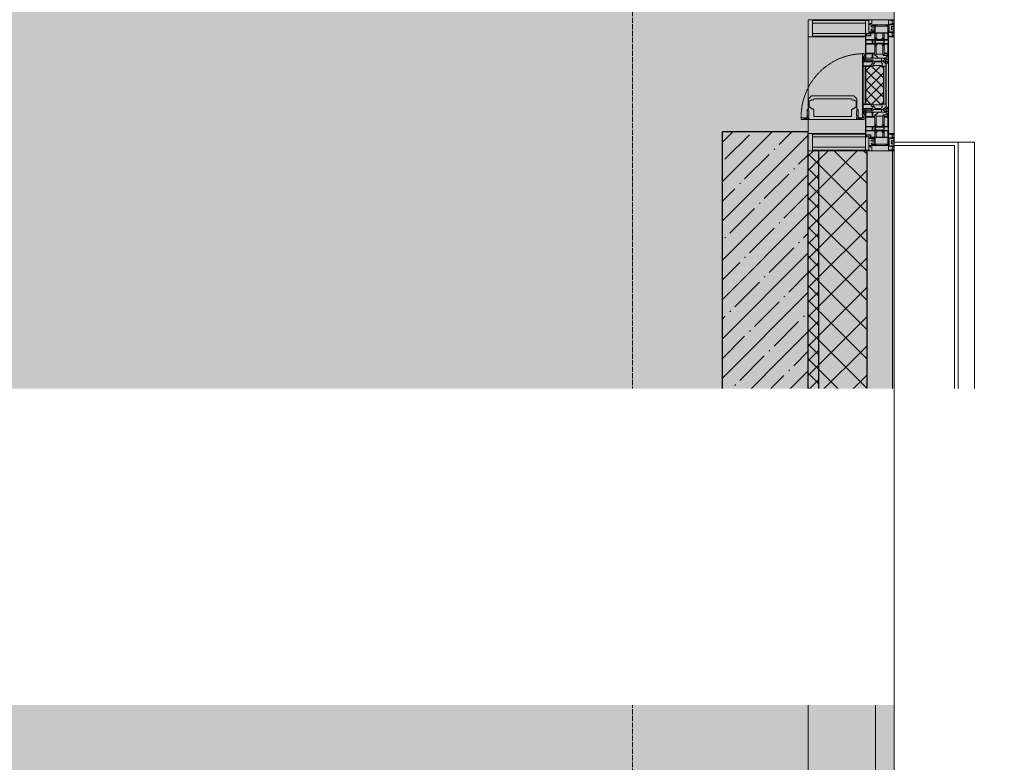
# Model space of a CAD drawing. Header units: millimetres. Extents: x -84210938 to 7466299, y -86687 to 22081.
# Tile 202 of 256: x 71339 to 74197, y -26008 to -23854. Entities that reach past the tile are written whole.
import ezdxf
from ezdxf import colors
from ezdxf.entities.mleader import LeaderData, LeaderLine
from ezdxf.math import Vec2, Vec3

# ---------------------------------------------------------------- set-up
doc = ezdxf.new("R2010")
doc.units = ezdxf.units.MM
doc.linetypes.add('-D1-02х01', pattern=[3, 2, -1])
doc.linetypes.add('-D1d1-15x02', pattern=[19, 15, -2, 0, -2])
for name, color, linetype, lineweight in [('_0', 7, 'Continuous', 13), ('A-200-M_WALL', 7, 'Continuous', 5), ('A-200-M_WALL_PAT', 7, 'Continuous', 5), ('A-214-M_CURT_WALL', 7, 'Continuous', 5), ('A-215-M_CURT_PANEL', 7, 'Continuous', 5), ('A-280-M_COLUMN', 7, 'Continuous', 5), ('A-314-M_WINDOW', 7, 'Continuous', 5), ('S-280-M_COLUMN', 7, 'Continuous', 5), ('Z-060-M_DETAIL', 7, 'Continuous', 5), ('Марки дверей', 7, 'Continuous', 9), ('Оси', 7, 'Continuous', 5)]:
    doc.layers.add(name, color=color, linetype=linetype, lineweight=lineweight)
doc.styles.add('fl_iso paper', font='isocpeur.ttf', dxfattribs={"width": 0.8, "oblique": 10})

# ---------------------------------------------------------------- blocks, each defined once
blk = doc.blocks.new('_DOT')
at = {"color": 0, "linetype": 'ByBlock'}
blk.add_line((-0.5, 0), (-1, 0), dxfattribs=at)
at = {"color": 0, "linetype": 'ByBlock', "const_width": 0.5}
blk.add_lwpolyline([(-0.25, 0, 1), (0.25, 0, 1)], format="xyb", close=True, dxfattribs=at)
blk = doc.blocks.new('Rectangular Mullion - 50Wx250H-V7-50_AS_Plan_23')
at = {"layer": 'Z-060-M_DETAIL'}
for p, q in [((-25, 65.2), (-25, 250)), ((-25, 250), (0, 250)), ((-23, 237.3), (0, 237.3)), ((-23, 237.3), (-23, 73.6)), ((-14.9, 84), (-14.9, 237.3)), ((25, 250), (0, 250)), ((23, 237.3), (0, 237.3)), ((14.9, 84), (14.9, 237.3)), ((23, 237.3), (23, 73.6)), ((25, 65.2), (25, 250)), ((-14, 65.2), (-25, 65.2)), ((0, 84), (-23, 84)), ((-0.5, 73.6), (-23, 73.6)), ((-14, 71.3), (-14, 65.2)), ((-10, 71.3), (-14, 71.3)), ((-10, 53), (-10, 71.3)), ((-7, 65.2), (-5.9, 67.3)), ((-7, 65.2), (-7, 54.7)), ((-4.1, 67.3), (-5.9, 67.3)), ((-4.1, 67.3), (-2.9, 65.1)), ((-2.9, 65.1), (-2.9, 54.6)), ((0, 84), (23, 84)), ((0.5, 73.6), (23, 73.6)), ((4.1, 67.3), (2.9, 65.1)), ((2.9, 65.1), (2.9, 54.6)), ((4.1, 67.3), (5.9, 67.3)), ((7, 65.2), (5.9, 67.3)), ((7, 65.2), (7, 54.7)), ((10, 71.3), (14, 71.3)), ((10, 53), (10, 71.3)), ((14, 71.3), (14, 65.2)), ((14, 65.2), (25, 65.2)), ((-8.7, 53), (-10, 53)), ((-10, 53), (-10, 17)), ((-8.7, 53), (-7, 54.7)), ((-8.5, 23), (-1.5, 30)), ((-1.3, 53), (-2.9, 54.6)), ((-1.5, 30), (0, 30)), ((0, 53), (-1.3, 53)), ((0, 53), (1.3, 53)), ((1.5, 30), (0, 30)), ((1.3, 53), (2.9, 54.6)), ((8.5, 23), (1.5, 30)), ((8.7, 53), (7, 54.7)), ((8.7, 53), (10, 53)), ((10, 53), (10, 17)), ((-23.8, 14.6), (-25, 14.2)), ((-25, 0), (-25, 14.2)), ((-22.3, 17), (-23.8, 17)), ((-23.8, 17), (-23.8, 14.6)), ((-22.5, 10.6), (-23.8, 14.6)), ((-22.5, 10.6), (-23.7, 9.9)), ((-23.7, 1.3), (-23.7, 9.9)), ((-23.7, 1.3), (-11.8, 1.3)), ((-23.2, 10.2), (-22.5, 8)), ((-22.5, 8), (-22.5, 4.5)), ((-21.3, 4.5), (-22.5, 4.5)), ((-22.3, 17), (-22.3, 16)), ((-22.3, 16), (-21.3, 16)), ((-19, 17.6), (-21.3, 16)), ((-21.3, 4.5), (-21.3, 6.5)), ((-21.3, 6.5), (-14.2, 6.5)), ((-18.4, 16.6), (-19, 17.6)), ((-7.4, 16.6), (-18.4, 16.6)), ((-14.2, 6.5), (-14.2, 4.5)), ((-13.2, 4.5), (-14.2, 4.5)), ((-13.2, 4.5), (-12.2, 7.2)), ((-12.7, 7.6), (-11.3, 11.4)), ((-12.7, 7.6), (-11.8, 6.9)), ((-12.2, 9), (-12.2, 14.8)), ((-12.2, 14.8), (0, 14.8)), ((-11.8, 1.3), (-11.8, 6.9)), ((-10.5, 11.2), (-11.3, 11.4)), ((-10.5, 1.5), (-10.5, 11.2)), ((-4.8, 1.5), (-10.5, 1.5)), ((-10, 17), (-7.5, 17)), ((-8.5, 18.5), (-8.5, 23)), ((-7.5, 18.5), (-8.5, 18.5)), ((-7.5, 17), (-7.5, 18.5)), ((-7.4, 18), (-7.4, 16.6)), ((-2.6, 18), (-7.4, 18)), ((0, 8), (-4.8, 8)), ((-4.8, 1.5), (-4.8, 8)), ((-2.6, 18), (-2.6, 16.8)), ((-2.6, 16.8), (0, 16.8)), ((2.6, 16.8), (0, 16.8)), ((0, 14.8), (0, 16.8)), ((0, 14.8), (0, 16.8)), ((12.2, 14.8), (0, 14.8)), ((0, 0), (0, 8)), ((0, 8), (4.8, 8)), ((0, 0), (0, 8)), ((2.6, 18), (2.6, 16.8)), ((2.6, 18), (7.4, 18)), ((4.8, 1.5), (4.8, 8)), ((4.8, 1.5), (10.5, 1.5)), ((7.4, 18), (7.4, 16.6)), ((7.4, 16.6), (18.4, 16.6)), ((7.5, 18.5), (8.5, 18.5)), ((7.5, 17), (7.5, 18.5)), ((10, 17), (7.5, 17)), ((8.5, 18.5), (8.5, 23)), ((10.5, 11.2), (11.3, 11.4)), ((10.5, 1.5), (10.5, 11.2)), ((12.7, 7.6), (11.3, 11.4)), ((12.7, 7.6), (11.8, 6.9)), ((11.8, 1.3), (11.8, 6.9)), ((23.7, 1.3), (11.8, 1.3)), ((12.2, 9), (12.2, 14.8)), ((13.2, 4.5), (12.2, 7.2)), ((13.2, 4.5), (14.2, 4.5)), ((21.3, 6.5), (14.2, 6.5)), ((14.2, 6.5), (14.2, 4.5)), ((18.4, 16.6), (19, 17.6)), ((19, 17.6), (21.3, 16)), ((22.3, 16), (21.3, 16)), ((21.3, 4.5), (21.3, 6.5)), ((21.3, 4.5), (22.5, 4.5)), ((22.3, 17), (22.3, 16)), ((22.3, 17), (23.8, 17)), ((22.5, 10.6), (23.8, 14.6)), ((22.5, 10.6), (23.7, 9.9)), ((23.2, 10.2), (22.5, 8)), ((22.5, 8), (22.5, 4.5)), ((23.7, 1.3), (23.7, 9.9)), ((23.8, 17), (23.8, 14.6)), ((23.8, 14.6), (25, 14.2)), ((25, 0), (25, 14.2)), ((-25, 0), (0, 0)), ((25, 0), (0, 0))]:
    blk.add_line(p, q, dxfattribs=at)
for centre, start, end in [((-0.5, 73.1), 360, 90), ((0.5, 73.1), 90, 180)]:
    blk.add_arc(centre, 0.5, start, end, dxfattribs=at)
blk = doc.blocks.new('Rectangular Mullion - R_StandardFrame_50Wx250H-4298506-50_AS_Plan_23')
at = {"layer": 'A-214-M_CURT_WALL', "lineweight": 9}
for p, q in [((-25, -250), (-25, 0)), ((-25, 0), (25, 0)), ((25, 0), (25, -250)), ((25, -250), (-25, -250))]:
    blk.add_line(p, q, dxfattribs=at)
blk = doc.blocks.new('A_PAN_Створка - 383мм-V44-50_AS_Plan_23')
at = {"layer": 'A-215-M_CURT_PANEL'}
h = blk.add_hatch(dxfattribs=at)
h.set_pattern_fill('FP_37', color=256, style=0, pattern_type=2)
h.set_pattern_definition([(135, (24935.019, -37700), (-14.142136, -14.142136), []), (225, (24935.019, -37700), (14.142136, -14.142136), [])])
h.paths.add_polyline_path([(57.2, -60.8), (57.2, -36.4), (54.9, -34.1), (54.5, -31.8), (-54.5, -31.8), (-54.9, -34.1), (-57.2, -36.4), (-57.2, -60.8), (-54.6, -63.4), (-53.6, -82.7), (54.6, -81.8), (54.6, -63.4)])
at = {"layer": 'A-314-M_WINDOW'}
for p, q in [((-67.9, -17), (-171, -17)), ((-171, -17), (-171, -57)), ((-171, -18.5), (-153.5, -18.5)), ((-153.5, -18.5), (-152, -20)), ((-152, -20), (-152, -73.5)), ((-150.5, -17), (-150.5, -29.4)), ((-132.4, -18.6), (-150.5, -18.6)), ((-132.4, -29.4), (-132.4, -18.6)), ((-131, -18.2), (-131, -29.5)), ((-120.8, -18.2), (-131, -18.2)), ((-120.8, -18.2), (-120.8, -29.5)), ((-119.3, -18.6), (-92.5, -18.6)), ((-119.3, -29.4), (-119.3, -18.6)), ((-92.5, -18.6), (-92.5, -29.4)), ((-90.8, -18.5), (-90.8, -29.4)), ((-87.3, -18.5), (-90.8, -18.5)), ((-87.3, -20.4), (-87.3, -18.5)), ((-87.3, -20.4), (-87.3, -21.9)), ((-84.8, -20.4), (-87.3, -20.4)), ((-87.3, -21.9), (-85.9, -21.9)), ((-85.9, -18.2), (-85.9, -20.4)), ((-75.9, -18.2), (-85.9, -18.2)), ((-85.9, -21.9), (-85.9, -29.4)), ((-83.4, -20.4), (-84.8, -20.4)), ((-70, -33.8), (-83.4, -20.4)), ((-78, -84), (-78, -23.5)), ((-78, -23.5), (-67.9, -23.5)), ((-75.9, -21.5), (-75.9, -18.2)), ((-75.9, -21.5), (-75.9, -23.5)), ((-74.9, -21.5), (-75.9, -21.5)), ((-75.9, -23.5), (-73, -23.5)), ((-74.9, -17.9), (-74.9, -21.5)), ((-68.9, -17.9), (-74.9, -17.9)), ((-67.2, -29.3), (-73, -23.5)), ((-61.4, -23.5), (-70, -32.1)), ((-68.9, -21.5), (-68.9, -17.9)), ((-67.9, -21.5), (-68.9, -21.5)), ((67.9, -17), (-67.9, -17)), ((-61.4, -23.5), (-67.9, -17)), ((-67.9, -17), (-67.9, -23.5)), ((-67.9, -17), (67.9, -17)), ((-67.9, -21.5), (-67.9, -23.5)), ((-67.9, -23.5), (-64.6, -26.8)), ((-67.9, -23.5), (-64.6, -26.8)), ((-64.6, -26.8), (-67.2, -29.3)), ((-64.6, -26.8), (-61.4, -23.5)), ((61.4, -23.5), (-61.4, -23.5)), ((67.9, -17), (61.4, -23.5)), ((70, -32.1), (61.4, -23.5)), ((61.4, -23.5), (64.6, -26.8)), ((67.9, -23.5), (64.6, -26.8)), ((64.6, -26.8), (67.9, -23.5)), ((64.6, -26.8), (67.2, -29.3)), ((67.2, -29.3), (73, -23.5)), ((67.9, -23.5), (67.9, -17)), ((171, -17), (67.9, -17)), ((67.9, -21.5), (67.9, -23.5)), ((67.9, -21.5), (68.9, -21.5)), ((67.9, -23.5), (78, -23.5)), ((68.9, -17.9), (74.9, -17.9)), ((68.9, -21.5), (68.9, -17.9)), ((70, -33.8), (83.4, -20.4)), ((75.9, -23.5), (73, -23.5)), ((74.9, -17.9), (74.9, -21.5)), ((74.9, -21.5), (75.9, -21.5)), ((75.9, -18.2), (85.9, -18.2)), ((75.9, -21.5), (75.9, -18.2)), ((75.9, -21.5), (75.9, -23.5)), ((78, -23.5), (78, -84)), ((83.4, -20.4), (84.8, -20.4)), ((84.8, -20.4), (87.3, -20.4)), ((85.9, -18.2), (85.9, -20.4)), ((85.9, -21.9), (85.9, -29.4)), ((87.3, -21.9), (85.9, -21.9)), ((87.3, -18.5), (90.8, -18.5)), ((87.3, -20.4), (87.3, -18.5)), ((87.3, -20.4), (87.3, -21.9)), ((90.8, -18.5), (90.8, -29.4)), ((92.5, -18.6), (92.5, -29.4)), ((119.3, -18.6), (92.5, -18.6)), ((119.3, -29.4), (119.3, -18.6)), ((120.8, -18.2), (120.8, -29.5)), ((120.8, -18.2), (131, -18.2)), ((131, -18.2), (131, -29.5)), ((132.4, -18.6), (150.5, -18.6)), ((132.4, -29.4), (132.4, -18.6)), ((150.5, -17), (150.5, -29.4)), ((153.5, -18.5), (152, -20)), ((152, -20), (152, -73.5)), ((171, -18.5), (153.5, -18.5)), ((171, -57), (171, -17)), ((-171, -55.5), (-152, -55.5)), ((-171, -57), (-156, -57)), ((-150.5, -29.4), (-132.4, -29.4)), ((-150.5, -33.6), (-150.5, -68)), ((-136.3, -33.6), (-150.5, -33.6)), ((-136.4, -52.4), (-150.5, -52.4)), ((-150.5, -56.6), (-132.4, -56.6)), ((-137.2, -31), (-135.8, -35)), ((-132.5, -31), (-137.2, -31)), ((-137.2, -54.8), (-135.8, -50.8)), ((-132.5, -54.8), (-137.2, -54.8)), ((-132.1, -36.8), (-135.8, -35)), ((-132.1, -49), (-135.8, -50.8)), ((-132.5, -31.9), (-133.4, -33.7)), ((-133.4, -33.7), (-130.1, -35.3)), ((-133.4, -52), (-130.1, -50.4)), ((-132.5, -53.8), (-133.4, -52)), ((-132.5, -31.9), (-132.5, -31)), ((-132.5, -53.8), (-132.5, -54.8)), ((-132.4, -56.6), (-132.4, -82.5)), ((-132.1, -49), (-132.1, -36.8)), ((-131, -29.5), (-120.8, -29.5)), ((-131, -30.9), (-131, -33)), ((-120.8, -30.9), (-131, -30.9)), ((-129.4, -34.6), (-131, -33)), ((-129.4, -51.1), (-131, -52.7)), ((-131, -55.1), (-131, -52.7)), ((-120.8, -55.1), (-131, -55.1)), ((-131, -56.5), (-131, -62.6)), ((-131, -56.5), (-120.8, -56.5)), ((-130.1, -35.3), (-129.4, -34.6)), ((-130.1, -35.3), (-130.1, -50.4)), ((-130.1, -50.4), (-129.4, -51.1)), ((-122.4, -34.6), (-120.8, -33)), ((-121.7, -35.3), (-122.4, -34.6)), ((-121.7, -50.4), (-122.4, -51.1)), ((-122.4, -51.1), (-120.8, -52.7)), ((-118.4, -33.7), (-121.7, -35.3)), ((-121.7, -35.3), (-121.7, -50.4)), ((-118.4, -52), (-121.7, -50.4)), ((-120.8, -30.9), (-120.8, -33)), ((-120.8, -55.1), (-120.8, -52.7)), ((-120.8, -56.5), (-120.8, -62.6)), ((-119.7, -36.8), (-115.9, -35)), ((-119.7, -49), (-119.7, -36.8)), ((-119.7, -49), (-115.9, -50.8)), ((-92.5, -29.4), (-119.3, -29.4)), ((-119.3, -31), (-114.6, -31)), ((-119.3, -31.9), (-119.3, -31)), ((-119.3, -31.9), (-118.4, -33.7)), ((-119.3, -53.8), (-118.4, -52)), ((-119.3, -53.8), (-119.3, -54.8)), ((-119.3, -54.8), (-114.6, -54.8)), ((-119.3, -56.6), (-119.3, -82.5)), ((-92.5, -56.6), (-119.3, -56.6)), ((-114.6, -31), (-115.9, -35)), ((-114.6, -54.8), (-115.9, -50.8)), ((-94.1, -33.5), (-115.4, -33.5)), ((-94.1, -52.5), (-115.3, -52.5)), ((-89.9, -35.1), (-94.1, -33.5)), ((-89.9, -50.9), (-94.1, -52.5)), ((-92.5, -56.6), (-92.5, -82.5)), ((-90.8, -29.4), (-85.9, -29.4)), ((-90.8, -56.6), (-85.9, -56.6)), ((-90.8, -62.7), (-90.8, -56.6)), ((-89.9, -32.5), (-89.9, -35.1)), ((-85.9, -32.5), (-89.9, -32.5)), ((-89.9, -35.1), (-89.9, -50.9)), ((-89.9, -52.2), (-89.9, -50.9)), ((-89.9, -52.2), (-88.6, -53.5)), ((-85.9, -53.5), (-88.6, -53.5)), ((-85.9, -29.4), (-85.9, -32.5)), ((-85.9, -53.5), (-78, -45.6)), ((-85.9, -56.6), (-85.9, -53.5)), ((-78, -36.8), (-70, -36.8)), ((-78, -45.6), (-78, -36.8)), ((-70, -32.1), (-70, -62.5)), ((-70, -36.8), (-70, -33.8)), ((70, -62.5), (70, -32.1)), ((70, -36.8), (70, -33.8)), ((78, -36.8), (70, -36.8)), ((78, -45.6), (78, -36.8)), ((85.9, -53.5), (78, -45.6)), ((85.9, -29.4), (85.9, -32.5)), ((90.8, -29.4), (85.9, -29.4)), ((85.9, -32.5), (89.9, -32.5)), ((85.9, -53.5), (88.6, -53.5)), ((85.9, -56.6), (85.9, -53.5)), ((90.8, -56.6), (85.9, -56.6)), ((89.9, -52.2), (88.6, -53.5)), ((89.9, -32.5), (89.9, -35.1)), ((89.9, -35.1), (94.1, -33.5)), ((89.9, -35.1), (89.9, -50.9)), ((89.9, -50.9), (94.1, -52.5)), ((89.9, -52.2), (89.9, -50.9)), ((90.8, -62.7), (90.8, -56.6)), ((92.5, -29.4), (119.3, -29.4)), ((92.5, -56.6), (119.3, -56.6)), ((92.5, -56.6), (92.5, -82.5)), ((94.1, -33.5), (115.4, -33.5)), ((94.1, -52.5), (115.3, -52.5)), ((114.6, -31), (115.9, -35)), ((119.3, -31), (114.6, -31)), ((114.6, -54.8), (115.9, -50.8)), ((119.3, -54.8), (114.6, -54.8)), ((119.7, -36.8), (115.9, -35)), ((119.7, -49), (115.9, -50.8)), ((119.3, -31.9), (118.4, -33.7)), ((118.4, -33.7), (121.7, -35.3)), ((118.4, -52), (121.7, -50.4)), ((119.3, -53.8), (118.4, -52)), ((119.3, -31.9), (119.3, -31)), ((119.3, -53.8), (119.3, -54.8)), ((119.3, -56.6), (119.3, -82.5)), ((119.7, -49), (119.7, -36.8)), ((131, -29.5), (120.8, -29.5)), ((120.8, -30.9), (120.8, -33)), ((120.8, -30.9), (131, -30.9)), ((122.4, -34.6), (120.8, -33)), ((122.4, -51.1), (120.8, -52.7)), ((120.8, -55.1), (120.8, -52.7)), ((120.8, -55.1), (131, -55.1)), ((120.8, -56.5), (120.8, -62.6)), ((131, -56.5), (120.8, -56.5)), ((121.7, -35.3), (122.4, -34.6)), ((121.7, -35.3), (121.7, -50.4)), ((121.7, -50.4), (122.4, -51.1)), ((129.4, -34.6), (131, -33)), ((130.1, -35.3), (129.4, -34.6)), ((130.1, -50.4), (129.4, -51.1)), ((129.4, -51.1), (131, -52.7)), ((133.4, -33.7), (130.1, -35.3)), ((130.1, -35.3), (130.1, -50.4)), ((133.4, -52), (130.1, -50.4)), ((131, -30.9), (131, -33)), ((131, -55.1), (131, -52.7)), ((131, -56.5), (131, -62.6)), ((132.1, -36.8), (135.8, -35)), ((132.1, -49), (132.1, -36.8)), ((132.1, -49), (135.8, -50.8)), ((150.5, -29.4), (132.4, -29.4)), ((150.5, -56.6), (132.4, -56.6)), ((132.4, -56.6), (132.4, -82.5)), ((132.5, -31), (137.2, -31)), ((132.5, -31.9), (132.5, -31)), ((132.5, -31.9), (133.4, -33.7)), ((132.5, -53.8), (133.4, -52)), ((132.5, -53.8), (132.5, -54.8)), ((132.5, -54.8), (137.2, -54.8)), ((137.2, -31), (135.8, -35)), ((137.2, -54.8), (135.8, -50.8)), ((136.3, -33.6), (150.5, -33.6)), ((136.4, -52.4), (150.5, -52.4)), ((150.5, -33.6), (150.5, -68)), ((171, -55.5), (152, -55.5)), ((156, -57), (171, -57)), ((-153, -60), (-153, -73.5)), ((-153, -73.5), (-150, -73.5)), ((-150.5, -68), (-143.5, -68)), ((-150.5, -69.5), (-150.5, -73.5)), ((-145, -69.5), (-150.5, -69.5)), ((-150, -73.5), (-150, -84)), ((-150, -84), (-78, -84)), ((-148.5, -81), (-148.5, -82.5)), ((-143.5, -81), (-148.5, -81)), ((-148.5, -82.5), (-132.4, -82.5)), ((-145, -69.5), (-145, -79.5)), ((-143.5, -68), (-143.5, -81)), ((-120.8, -62.6), (-131, -62.6)), ((-131, -64.6), (-120.8, -64.6)), ((-131, -82.5), (-131, -64.6)), ((-131, -82.5), (-120.8, -82.5)), ((-120.8, -82.5), (-120.8, -64.6)), ((-119.3, -82.5), (-92.5, -82.5)), ((-80.4, -62.7), (-90.8, -62.7)), ((-90.8, -64.6), (-90.8, -82.5)), ((-80.1, -64.6), (-90.8, -64.6)), ((-90.8, -82.5), (-79.5, -82.5)), ((-78, -84), (-85, -84)), ((-85, -84), (-85, -87.5)), ((-80.4, -61.1), (-80.4, -62.7)), ((-78, -61.1), (-80.4, -61.1)), ((-80.1, -66.1), (-80.1, -64.6)), ((-78, -66.1), (-80.1, -66.1)), ((-79.5, -80.6), (-78, -80.6)), ((-79.5, -82.5), (-79.5, -80.6)), ((-78, -66.1), (-78, -61.1)), ((-78, -87.5), (-78, -84)), ((-78, -84), (-73.9, -84)), ((-70, -62.5), (-73.9, -62.5)), ((-73.9, -62.5), (-73.9, -87.5)), ((73.9, -62.5), (70, -62.5)), ((73.9, -87.5), (73.9, -62.5)), ((73.9, -84), (78, -84)), ((78, -61.1), (80.4, -61.1)), ((78, -66.1), (78, -61.1)), ((78, -66.1), (80.1, -66.1)), ((79.5, -80.6), (78, -80.6)), ((78, -87.5), (78, -84)), ((78, -84), (85, -84)), ((78, -84), (150, -84)), ((79.5, -82.5), (79.5, -80.6)), ((90.8, -82.5), (79.5, -82.5)), ((80.1, -64.6), (90.8, -64.6)), ((80.1, -66.1), (80.1, -64.6)), ((80.4, -61.1), (80.4, -62.7)), ((80.4, -62.7), (90.8, -62.7)), ((85, -84), (85, -87.5)), ((90.8, -64.6), (90.8, -82.5)), ((119.3, -82.5), (92.5, -82.5)), ((120.8, -62.6), (131, -62.6)), ((120.8, -82.5), (120.8, -64.6)), ((131, -64.6), (120.8, -64.6)), ((131, -82.5), (120.8, -82.5)), ((131, -82.5), (131, -64.6)), ((148.5, -82.5), (132.4, -82.5)), ((143.5, -68), (143.5, -81)), ((150.5, -68), (143.5, -68)), ((143.5, -81), (148.5, -81)), ((145, -69.5), (150.5, -69.5)), ((145, -69.5), (145, -79.5)), ((148.5, -81), (148.5, -82.5)), ((150, -84), (150, -73.5)), ((150, -73.5), (153, -73.5)), ((150.5, -69.5), (150.5, -73.5)), ((153, -73.5), (153, -60)), ((-73.9, -87.5), (-91.5, -87.5)), ((-91.5, -87.5), (-91.5, -92)), ((-91.5, -92), (91.5, -92)), ((-85, -87.5), (-78, -87.5)), ((91.5, -87.5), (73.9, -87.5)), ((85, -87.5), (78, -87.5)), ((91.5, -92), (91.5, -87.5))]:
    blk.add_line(p, q, dxfattribs=at)
for centre, start, end in [((-156, -60), 0, 90), ((156, -60), 90, 180)]:
    blk.add_arc(centre, 3, start, end, dxfattribs=at)
at = {"layer": 'A-314-M_WINDOW', "linetype": '-D1-02х01'}
blk.add_arc((91.4, -87.5), 183, 181.4091, 271.1445, dxfattribs=at)
at = {"layer": 'Z-060-M_DETAIL'}
for p, q in [((-70, -32.1), (-61.4, -23.5)), ((61.4, -23.5), (-61.4, -23.5)), ((-54.9, -25.8), (-53.9, -24.8)), ((-54.9, -29.5), (-54.9, -25.8)), ((-53.9, -24.8), (53.9, -24.8)), ((54.9, -25.8), (53.9, -24.8)), ((54.9, -29.5), (54.9, -25.8)), ((70, -32.1), (61.4, -23.5)), ((-70, -62.5), (-70, -32.1)), ((-67.8, -38.3), (-65.7, -37.4)), ((-67.8, -55.7), (-67.8, -38.3)), ((-66, -56.5), (-67.8, -55.7)), ((-66, -56.5), (-62, -59.1)), ((-65.7, -37.4), (-60.8, -34.7)), ((-60.8, -34.7), (-57.3, -35.9)), ((-55.2, -33.8), (-57.3, -35.9)), ((-54.9, -34.1), (-57.2, -36.4)), ((-57.2, -36.4), (-57.2, -60.8)), ((-55.2, -33.8), (-54.8, -31.5)), ((-53.9, -30.5), (-54.9, -29.5)), ((-54.5, -31.8), (-54.9, -34.1)), ((0, -31.5), (-54.8, -31.5)), ((54.5, -31.8), (-54.5, -31.8)), ((53.9, -30.5), (-53.9, -30.5)), ((0, -31.5), (54.8, -31.5)), ((53.9, -30.5), (54.9, -29.5)), ((54.9, -34.1), (54.5, -31.8)), ((55.2, -33.8), (54.8, -31.5)), ((57.2, -36.4), (54.9, -34.1)), ((55.2, -33.8), (57.3, -35.9)), ((57.2, -60.8), (57.2, -36.4)), ((60.8, -34.7), (57.3, -35.9)), ((65.7, -37.4), (60.8, -34.7)), ((66, -56.5), (62, -59.1)), ((67.8, -38.3), (65.7, -37.4)), ((66, -56.5), (67.8, -55.7)), ((67.8, -55.7), (67.8, -38.3)), ((70, -62.5), (70, -32.1)), ((-73.9, -62.5), (-70, -62.5)), ((-73.9, -87.5), (-73.9, -62.5)), ((-69.4, -66.5), (-73.9, -66.5)), ((-73.9, -81.5), (-69.4, -81.5)), ((-69.4, -85.5), (-73.9, -85.5)), ((-69.4, -81.5), (-69.4, -66.5)), ((-69.4, -90.3), (-69.4, -85.5)), ((-61.7, -62.5), (-67.9, -62.5)), ((-67.9, -62.5), (-67.9, -89.3)), ((-62, -59.1), (-60.7, -61)), ((-61.7, -64.9), (-61.7, -62.5)), ((-60.1, -67.7), (-61.7, -64.9)), ((-60.7, -61), (-57.4, -61)), ((-56.4, -67.7), (-60.1, -67.7)), ((-57.4, -61), (-54.9, -63.5)), ((-57.2, -60.8), (-54.6, -63.4)), ((-56.4, -89.4), (-56.4, -67.7)), ((-54.9, -63.5), (-54.9, -81.9)), ((-54.9, -81.9), (-53.8, -83)), ((-54.9, -85.6), (-53.9, -84.6)), ((-54.9, -89.3), (-54.9, -85.6)), ((-54.6, -63.4), (-54.6, -81.8)), ((-54.6, -81.8), (-53.6, -82.7)), ((-53.9, -84.6), (53.9, -84.6)), ((53.8, -83), (-53.8, -83)), ((-53.6, -82.7), (53.6, -82.7)), ((53.6, -82.7), (54.6, -81.8)), ((54.9, -81.9), (53.8, -83)), ((54.9, -85.6), (53.9, -84.6)), ((54.6, -63.4), (57.2, -60.8)), ((54.6, -81.8), (54.6, -63.4)), ((57.4, -61), (54.9, -63.5)), ((54.9, -63.5), (54.9, -81.9)), ((54.9, -89.3), (54.9, -85.6)), ((56.4, -67.7), (60.1, -67.7)), ((56.4, -89.4), (56.4, -67.7)), ((60.7, -61), (57.4, -61)), ((60.1, -67.7), (61.7, -64.9)), ((62, -59.1), (60.7, -61)), ((61.7, -62.5), (67.9, -62.5)), ((61.7, -64.9), (61.7, -62.5)), ((67.9, -62.5), (67.9, -89.3)), ((69.4, -66.5), (73.9, -66.5)), ((69.4, -81.5), (69.4, -66.5)), ((73.9, -81.5), (69.4, -81.5)), ((69.4, -85.5), (73.9, -85.5)), ((69.4, -90.3), (69.4, -85.5)), ((73.9, -62.5), (70, -62.5)), ((73.9, -87.5), (73.9, -62.5)), ((-91.5, -87.5), (-73.9, -87.5)), ((-91.5, -92), (-91.5, -87.5)), ((-91.5, -92), (91.5, -92)), ((-83.4, -90.3), (-83.4, -87.5)), ((-83.4, -90.3), (-69.4, -90.3)), ((-67.9, -89.3), (-66.9, -90.3)), ((-66.9, -90.3), (-57.4, -90.3)), ((-57.4, -90.3), (-56.4, -89.4)), ((-53.9, -90.3), (-54.9, -89.3)), ((53.9, -90.3), (-53.9, -90.3)), ((53.9, -90.3), (54.9, -89.3)), ((57.4, -90.3), (56.4, -89.4)), ((66.9, -90.3), (57.4, -90.3)), ((67.9, -89.3), (66.9, -90.3)), ((83.4, -90.3), (69.4, -90.3)), ((91.5, -87.5), (73.9, -87.5)), ((83.4, -90.3), (83.4, -87.5)), ((91.5, -92), (91.5, -87.5))]:
    blk.add_line(p, q, dxfattribs=at)
at = {"layer": 'Z-060-M_DETAIL', "color": 9, "true_color": 0xc8c8c8}
for p, q in [((39.7, -109), (31.1, -117.6)), ((70.1, -109), (39.7, -109)), ((45, -113.3), (42.3, -118.2)), ((45.9, -111.2), (45, -113.3)), ((63.3, -111.2), (45.9, -111.2)), ((64.1, -113), (63.3, -111.2)), ((64.1, -113), (66.7, -117)), ((70.1, -105.1), (70.1, -109)), ((95.1, -105.1), (70.1, -105.1)), ((74.1, -109.6), (74.1, -105.1)), ((89.1, -109.6), (74.1, -109.6)), ((89.1, -105.1), (89.1, -109.6)), ((93.1, -109.6), (93.1, -105.1)), ((97.9, -109.6), (93.1, -109.6)), ((95.1, -87.5), (95.1, -105.1)), ((99.6, -87.5), (95.1, -87.5)), ((97.9, -95.6), (95.1, -95.6)), ((97.9, -95.6), (97.9, -109.6)), ((99.6, -270.5), (99.6, -87.5)), ((31.1, -117.6), (31.1, -240.4)), ((41.4, -123.8), (39.1, -124.2)), ((39.1, -179), (39.1, -124.2)), ((41.4, -123.8), (43.5, -121.7)), ((42.3, -118.2), (43.5, -121.7)), ((66.7, -117), (68.6, -118.3)), ((68.6, -118.3), (68.6, -121.6)), ((68.6, -121.6), (71.1, -124.1)), ((71.1, -124.1), (89.5, -124.1)), ((89.5, -124.1), (90.6, -125.2)), ((90.6, -125.2), (90.6, -232.8)), ((39.1, -179), (39.1, -233.8)), ((39.7, -249), (31.1, -240.4)), ((41.4, -234.2), (39.1, -233.8)), ((70.1, -249), (39.7, -249)), ((41.4, -234.2), (43.5, -236.3)), ((42.3, -239.8), (43.5, -236.3)), ((45, -244.7), (42.3, -239.8)), ((45.9, -246.8), (45, -244.7)), ((63.3, -246.8), (45.9, -246.8)), ((64.1, -245), (63.3, -246.8)), ((64.1, -245), (66.7, -241)), ((66.7, -241), (68.6, -239.7)), ((68.6, -236.4), (71.1, -233.9)), ((68.6, -239.7), (68.6, -236.4)), ((70.1, -252.9), (70.1, -249)), ((95.1, -252.9), (70.1, -252.9)), ((71.1, -233.9), (89.5, -233.9)), ((74.1, -248.4), (74.1, -252.9)), ((89.1, -248.4), (74.1, -248.4)), ((89.1, -252.9), (89.1, -248.4)), ((89.5, -233.9), (90.6, -232.8)), ((93.1, -248.4), (93.1, -252.9)), ((97.9, -248.4), (93.1, -248.4)), ((95.1, -270.5), (95.1, -252.9)), ((97.9, -262.4), (97.9, -248.4)), ((97.9, -262.4), (95.1, -262.4)), ((99.6, -270.5), (95.1, -270.5))]:
    blk.add_line(p, q, dxfattribs=at)
blk = doc.blocks.new('Rectangular Mullion - 50Wx250H-2623690-50_AS_Plan_23')
at = {"layer": 'Z-060-M_DETAIL'}
for p, q in [((-25, 65.2), (-25, 250)), ((-25, 250), (0, 250)), ((-23, 237.3), (0, 237.3)), ((-23, 237.3), (-23, 73.6)), ((-14.9, 84), (-14.9, 237.3)), ((25, 250), (0, 250)), ((23, 237.3), (0, 237.3)), ((14.9, 84), (14.9, 237.3)), ((23, 237.3), (23, 84)), ((25, 84), (25, 250)), ((-14, 65.2), (-25, 65.2)), ((0, 84), (-23, 84)), ((-0.5, 73.6), (-23, 73.6)), ((-14, 71.3), (-14, 65.2)), ((-10, 71.3), (-14, 71.3)), ((-10, 53), (-10, 71.3)), ((-7, 65.2), (-5.9, 67.3)), ((-7, 65.2), (-7, 54.7)), ((-4.1, 67.3), (-5.9, 67.3)), ((-4.1, 67.3), (-2.9, 65.1)), ((-2.9, 65.1), (-2.9, 57)), ((0, 84), (15, 84)), ((0.5, 73.6), (15, 73.6)), ((4.1, 67.3), (2.9, 65.1)), ((2.9, 65.1), (2.9, 57)), ((4.1, 67.3), (5.9, 67.3)), ((7, 65.2), (5.9, 67.3)), ((7, 65.2), (7, 57)), ((10, 71.3), (12, 71.3)), ((10, 57.4), (10, 71.3)), ((-8.7, 53), (-10, 53)), ((-10, 53), (-10, 17)), ((-8.7, 53), (-7, 54.7)), ((-23.8, 14.6), (-25, 14.2)), ((-25, 0), (-25, 14.2)), ((-22.3, 17), (-23.8, 17)), ((-23.8, 17), (-23.8, 14.6)), ((-22.5, 10.6), (-23.8, 14.6)), ((-22.5, 10.6), (-23.7, 9.9)), ((-23.7, 1.3), (-23.7, 9.9)), ((-23.7, 1.3), (-11.8, 1.3)), ((-23.2, 10.2), (-22.5, 8)), ((-22.5, 8), (-22.5, 4.5)), ((-21.3, 4.5), (-22.5, 4.5)), ((-22.3, 17), (-22.3, 16)), ((-22.3, 16), (-21.3, 16)), ((-19, 17.6), (-21.3, 16)), ((-21.3, 4.5), (-21.3, 6.5)), ((-21.3, 6.5), (-14.2, 6.5)), ((-18.4, 16.6), (-19, 17.6)), ((-7.4, 16.6), (-18.4, 16.6)), ((-14.2, 6.5), (-14.2, 4.5)), ((-13.2, 4.5), (-14.2, 4.5)), ((-13.2, 4.5), (-12.2, 7.2)), ((-12.7, 7.6), (-11.3, 11.4)), ((-12.7, 7.6), (-11.8, 6.9)), ((-12.2, 9), (-12.2, 14.8)), ((-12.2, 14.8), (0, 14.8)), ((-11.8, 1.3), (-11.8, 6.9)), ((-10.5, 11.2), (-11.3, 11.4)), ((-10.5, 1.5), (-10.5, 11.2)), ((-4.8, 1.5), (-10.5, 1.5)), ((-10, 17), (-7.5, 17)), ((-8.5, 23), (-6, 25.5)), ((-8.5, 18.5), (-8.5, 23)), ((-7.5, 18.5), (-8.5, 18.5)), ((-7.5, 17), (-7.5, 18.5)), ((-7.4, 18), (-7.4, 16.6)), ((-6, 18), (-7.4, 18)), ((0, 8), (-4.8, 8)), ((-4.8, 1.5), (-4.8, 8)), ((-2.6, 16.8), (0, 16.8)), ((2.6, 16.8), (0, 16.8)), ((0, 14.8), (0, 16.8)), ((0, 14.8), (0, 16.8)), ((12.2, 14.8), (0, 14.8)), ((0, 0), (0, 8)), ((0, 8), (4.8, 8)), ((0, 0), (0, 8)), ((4.8, 1.5), (4.8, 8)), ((4.8, 1.5), (10.5, 1.5)), ((7.4, 16.6), (18.4, 16.6)), ((10.5, 11.2), (11.3, 11.4)), ((10.5, 1.5), (10.5, 11.2)), ((12.7, 7.6), (11.3, 11.4)), ((12.7, 7.6), (11.8, 6.9)), ((11.8, 1.3), (11.8, 6.9)), ((23.7, 1.3), (11.8, 1.3)), ((12.2, 9), (12.2, 14.8)), ((13.2, 4.5), (12.2, 7.2)), ((13.2, 4.5), (14.2, 4.5)), ((21.3, 6.5), (14.2, 6.5)), ((14.2, 6.5), (14.2, 4.5)), ((19.9, 17), (21.3, 16)), ((22.3, 16), (21.3, 16)), ((21.3, 4.5), (21.3, 6.5)), ((21.3, 4.5), (22.5, 4.5)), ((22.3, 17), (22.3, 16)), ((22.5, 10.6), (23.8, 14.6)), ((22.5, 10.6), (23.7, 9.9)), ((23.2, 10.2), (22.5, 8)), ((22.5, 8), (22.5, 4.5)), ((23.7, 1.3), (23.7, 9.9)), ((23.8, 17), (23.8, 14.6)), ((23.8, 14.6), (25, 14.2)), ((25, 0), (25, 14.2)), ((-25, 0), (0, 0)), ((25, 0), (0, 0))]:
    blk.add_line(p, q, dxfattribs=at)
for centre, start, end in [((-0.5, 73.1), 360, 90), ((0.5, 73.1), 90, 180)]:
    blk.add_arc(centre, 0.5, start, end, dxfattribs=at)
blk = doc.blocks.new('Rectangular Mullion - R_StandardFrame_50Wx250H-4298508-50_AS_Plan_23')
at = {"layer": 'A-214-M_CURT_WALL', "lineweight": 9}
for p, q in [((-25, -250), (-25, 0)), ((-25, 0), (25, 0)), ((25, 0), (25, -17)), ((25, -84), (25, -250)), ((25, -250), (-25, -250))]:
    blk.add_line(p, q, dxfattribs=at)
blk = doc.blocks.new('Rectangular Mullion - 50Wx250H-V5-50_AS_Plan_23')
at = {"layer": 'Z-060-M_DETAIL'}
for p, q in [((-25, 84), (-25, 250)), ((-25, 250), (0, 250)), ((-23, 237.3), (0, 237.3)), ((-23, 237.3), (-23, 84)), ((-14.9, 84), (-14.9, 237.3)), ((25, 250), (0, 250)), ((23, 237.3), (0, 237.3)), ((14.9, 84), (14.9, 237.3)), ((23, 237.3), (23, 73.6)), ((25, 65.2), (25, 250)), ((0, 84), (-15, 84)), ((-0.5, 73.6), (-15, 73.6)), ((-10, 71.3), (-12, 71.3)), ((-10, 57.4), (-10, 71.3)), ((-7, 65.2), (-5.9, 67.3)), ((-7, 65.2), (-7, 57)), ((-4.1, 67.3), (-5.9, 67.3)), ((-4.1, 67.3), (-2.9, 65.1)), ((-2.9, 65.1), (-2.9, 57)), ((0, 84), (23, 84)), ((0.5, 73.6), (23, 73.6)), ((4.1, 67.3), (2.9, 65.1)), ((2.9, 65.1), (2.9, 57)), ((4.1, 67.3), (5.9, 67.3)), ((7, 65.2), (5.9, 67.3)), ((7, 65.2), (7, 54.7)), ((10, 71.3), (14, 71.3)), ((10, 53), (10, 71.3)), ((14, 71.3), (14, 65.2)), ((14, 65.2), (25, 65.2)), ((8.7, 53), (7, 54.7)), ((8.7, 53), (10, 53)), ((10, 53), (10, 17)), ((-23.8, 14.6), (-25, 14.2)), ((-25, 0), (-25, 14.2)), ((-23.8, 17), (-23.8, 14.6)), ((-22.5, 10.6), (-23.8, 14.6)), ((-22.5, 10.6), (-23.7, 9.9)), ((-23.7, 1.3), (-23.7, 9.9)), ((-23.7, 1.3), (-11.8, 1.3)), ((-23.2, 10.2), (-22.5, 8)), ((-22.5, 8), (-22.5, 4.5)), ((-21.3, 4.5), (-22.5, 4.5)), ((-22.3, 17), (-22.3, 16)), ((-22.3, 16), (-21.3, 16)), ((-19.9, 17), (-21.3, 16)), ((-21.3, 4.5), (-21.3, 6.5)), ((-21.3, 6.5), (-14.2, 6.5)), ((-7.4, 16.6), (-18.4, 16.6)), ((-14.2, 6.5), (-14.2, 4.5)), ((-13.2, 4.5), (-14.2, 4.5)), ((-13.2, 4.5), (-12.2, 7.2)), ((-12.7, 7.6), (-11.3, 11.4)), ((-12.7, 7.6), (-11.8, 6.9)), ((-12.2, 9), (-12.2, 14.8)), ((-12.2, 14.8), (0, 14.8)), ((-11.8, 1.3), (-11.8, 6.9)), ((-10.5, 11.2), (-11.3, 11.4)), ((-10.5, 1.5), (-10.5, 11.2)), ((-4.8, 1.5), (-10.5, 1.5)), ((0, 8), (-4.8, 8)), ((-4.8, 1.5), (-4.8, 8)), ((-2.6, 16.8), (0, 16.8)), ((2.6, 16.8), (0, 16.8)), ((0, 14.8), (0, 16.8)), ((0, 14.8), (0, 16.8)), ((12.2, 14.8), (0, 14.8)), ((0, 0), (0, 8)), ((0, 8), (4.8, 8)), ((0, 0), (0, 8)), ((4.8, 1.5), (4.8, 8)), ((4.8, 1.5), (10.5, 1.5)), ((8.5, 23), (6, 25.5)), ((6, 18), (7.4, 18)), ((7.4, 18), (7.4, 16.6)), ((7.4, 16.6), (18.4, 16.6)), ((7.5, 18.5), (8.5, 18.5)), ((7.5, 17), (7.5, 18.5)), ((10, 17), (7.5, 17)), ((8.5, 18.5), (8.5, 23)), ((10.5, 11.2), (11.3, 11.4)), ((10.5, 1.5), (10.5, 11.2)), ((12.7, 7.6), (11.3, 11.4)), ((12.7, 7.6), (11.8, 6.9)), ((11.8, 1.3), (11.8, 6.9)), ((23.7, 1.3), (11.8, 1.3)), ((12.2, 9), (12.2, 14.8)), ((13.2, 4.5), (12.2, 7.2)), ((13.2, 4.5), (14.2, 4.5)), ((21.3, 6.5), (14.2, 6.5)), ((14.2, 6.5), (14.2, 4.5)), ((18.4, 16.6), (19, 17.6)), ((19, 17.6), (21.3, 16)), ((22.3, 16), (21.3, 16)), ((21.3, 4.5), (21.3, 6.5)), ((21.3, 4.5), (22.5, 4.5)), ((22.3, 17), (22.3, 16)), ((22.3, 17), (23.8, 17)), ((22.5, 10.6), (23.8, 14.6)), ((22.5, 10.6), (23.7, 9.9)), ((23.2, 10.2), (22.5, 8)), ((22.5, 8), (22.5, 4.5)), ((23.7, 1.3), (23.7, 9.9)), ((23.8, 17), (23.8, 14.6)), ((23.8, 14.6), (25, 14.2)), ((25, 0), (25, 14.2)), ((-25, 0), (0, 0)), ((25, 0), (0, 0))]:
    blk.add_line(p, q, dxfattribs=at)
for centre, start, end in [((-0.5, 73.1), 360, 90), ((0.5, 73.1), 90, 180)]:
    blk.add_arc(centre, 0.5, start, end, dxfattribs=at)
blk = doc.blocks.new('Rectangular Mullion - R_StandardFrame_50Wx250H-V6-50_AS_Plan_23')
at = {"layer": 'A-214-M_CURT_WALL', "lineweight": 9}
for p, q in [((-25, -17), (-25, 0)), ((-25, 0), (25, 0)), ((25, 0), (25, -250)), ((-25, -250), (-25, -84)), ((25, -250), (-25, -250))]:
    blk.add_line(p, q, dxfattribs=at)
blk = doc.blocks.new('Rectangular Mullion - R_StandardFrame_50Wx250H-V11-50_AS_Plan_23')
at = {"layer": 'A-214-M_CURT_WALL'}
for p, q in [((36900, 11764.9), (36900, 11975)), ((37150, 11695), (37150, 11975)), ((36900, 11700), (36900, 11735.4))]:
    blk.add_line(p, q, dxfattribs=at)
blk = doc.blocks.new('System Panel - A_PAN_Glass-4406739-50_AS_Plan_23')
at = {"layer": 'A-215-M_CURT_PANEL'}
for p, q in [((-525, 55), (-525, 0)), ((525, 55), (-511, 55)), ((525, 0), (525, 55)), ((-525, 0), (525, 0))]:
    blk.add_line(p, q, dxfattribs=at)
blk = doc.blocks.new('Rectangular Mullion - R_StandardFrame_50Wx250H-3552815-50_AS_Plan_23')
at = {"layer": 'A-214-M_CURT_WALL'}
blk.add_line((37450, 23695), (37450, 22700), dxfattribs=at)
blk = doc.blocks.new('RST_AR_KMN_R22_B1_FCD_rvt-1-50_AS_Plan_23')
at = {"layer": 'A-200-M_WALL_PAT'}
h = blk.add_hatch(dxfattribs=at)
h.set_pattern_fill('FP_7', color=256, style=0, pattern_type=2)
h.set_pattern_definition([(45, (0, 0), (-21.213203, 21.213203), []), (135, (0, 0), (-21.213203, -21.213203), [])])
h.paths.add_polyline_path([(37480, 23745), (37480, 24745), (37450, 24745), (37450, 23745)])
h = blk.add_hatch(dxfattribs=at)
h.set_pattern_fill('FP_8', color=256, style=0, pattern_type=2)
h.set_pattern_definition([(45, (0, 0), (-42.42641, 42.42641), []), (135, (0, 0), (-42.42641, -42.42641), [])])
h.paths.add_polyline_path([(37480, 23745), (37620, 23745), (37620, 24745), (37480, 24745), (37480, 24344.5)])
at = {"layer": 'A-200-M_WALL'}
for p, q in [((37480, 24745), (37450, 24745)), ((37450, 24745), (37450, 23745)), ((37695, 24745), (37620, 24745)), ((37700, 24745), (37695, 24745)), ((37695, 24745), (37695, 23745)), ((37700, 23745), (37700, 24745)), ((37450, 23745), (37480, 23745)), ((37620, 23745), (37695, 23745)), ((37695, 23745), (37700, 23745))]:
    blk.add_line(p, q, dxfattribs=at)
at = {"layer": 'A-200-M_WALL', "lineweight": 25}
for p, q in [((37620, 24745), (37480, 24745)), ((37480, 24745), (37480, 23745)), ((37620, 24745), (37620, 23745)), ((37480, 23745), (37620, 23745))]:
    blk.add_line(p, q, dxfattribs=at)
at = {"layer": 'A-280-M_COLUMN', "lineweight": 18}
for p, q in [((37885, 24770), (37700, 24770)), ((37700, 24770), (37700, 24760)), ((37700, 24760), (37875, 24760)), ((37875, 24760), (37875, 23730)), ((37885, 23720), (37885, 24770)), ((37875, 23730), (37700, 23730)), ((37700, 23730), (37700, 23720)), ((37700, 23720), (37885, 23720))]:
    blk.add_line(p, q, dxfattribs=at)
at = {"layer": 'A-280-M_COLUMN'}
for p, q in [((37885, 24770), (37932.7, 24770)), ((37932.7, 23720), (37932.7, 24770)), ((37932.7, 23720), (37885, 23720))]:
    blk.add_line(p, q, dxfattribs=at)
at = {"layer": 'A-214-M_CURT_WALL', "lineweight": 5, "rotation": 89.9999999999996}
for name, p in [('Rectangular Mullion - 50Wx250H-V5-50_AS_Plan_23', (37700, 25100)), ('Rectangular Mullion - 50Wx250H-2623690-50_AS_Plan_23', (37700, 24770)), ('Rectangular Mullion - 50Wx250H-V7-50_AS_Plan_23', (37700, 23720))]:
    blk.add_blockref(name, p, dxfattribs=at)
at = {"layer": 'A-214-M_CURT_WALL', "lineweight": 5, "extrusion": (0, 0, -1), "rotation": 90.0000000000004}
for name, p in [('Rectangular Mullion - R_StandardFrame_50Wx250H-V6-50_AS_Plan_23', (-37700, 25100)), ('Rectangular Mullion - R_StandardFrame_50Wx250H-4298508-50_AS_Plan_23', (-37700, 24770)), ('Rectangular Mullion - R_StandardFrame_50Wx250H-4298506-50_AS_Plan_23', (-37700, 23720))]:
    blk.add_blockref(name, p, dxfattribs=at)
at = {"layer": 'A-214-M_CURT_WALL', "lineweight": 5}
for name, p in [('Rectangular Mullion - R_StandardFrame_50Wx250H-V11-50_AS_Plan_23', (550, 13100)), ('Rectangular Mullion - R_StandardFrame_50Wx250H-3552815-50_AS_Plan_23', (0, 0))]:
    blk.add_blockref(name, p, dxfattribs=at)
at = {"layer": 'A-215-M_CURT_PANEL', "lineweight": 5}
for name, p, rotation in [('A_PAN_Створка - 383мм-V44-50_AS_Plan_23', (37700, 24935), 269.9999999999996), ('System Panel - A_PAN_Glass-4406739-50_AS_Plan_23', (37700, 23170), 89.9999999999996)]:
    blk.add_blockref(name, p, dxfattribs=dict(at, rotation=rotation))

msp = doc.modelspace()

# ---------------------------------------------------------------- hatches: boundary and pattern name
at = {"layer": '_0', "transparency": 33554534}
h = msp.add_hatch(color=252, dxfattribs=at)
h.dxf.hatch_style = 1
h.paths.add_polyline_path([(35428, -49734.4), (73878, -49734.4), (73878, -19284.4), (35428, -19284.4)])
h.paths.add_polyline_path([(44528, -41629.4), (44528, -34929.4), (49428, -34929.4), (49428, -36429.4), (51028, -36429.4), (51028, -30029.4), (49428, -30029.4), (49428, -30779.4), (42778, -30779.4), (42778, -28029.4), (44528, -28029.4), (44528, -27979.4), (45303, -27979.4), (45303, -27379.4), (47528, -27379.4), (47528, -27979.4), (53578, -27979.4), (53578, -27379.4), (55478, -27379.4), (55478, -27979.4), (64478, -27979.4), (64478, -26229.4), (67788, -26229.4), (67788, -28219.4), (66578, -28219.4), (66578, -30029.4), (62978, -30029.4), (62978, -30829.4), (59878, -30829.4), (59878, -30029.4), (58628, -30029.4), (58628, -38979.4), (59728, -38979.4), (59728, -38079.4), (62978, -38079.4), (62978, -38979.4), (66878, -38979.4), (66878, -41429.4), (64478, -41429.4), (64478, -41029.4), (59923, -41029.4), (59923, -41629.4), (57898, -41629.4), (57898, -41029.4), (47038, -41029.4), (47038, -41629.4)], flags=16)
at = {"layer": 'S-280-M_COLUMN'}
h = msp.add_hatch(dxfattribs=at)
h.set_pattern_fill('FP_2', color=256, style=0, pattern_type=2)
h.set_pattern_definition([(45, (36177.975, -48979.44), (-57.02463, 57.02463), []), (45, (36235, -48979.44), (-57.02463, 57.02463), [100.806, -20.161, 3.353, -16.808])])
h.paths.add_polyline_path([(73628, -25279.4), (73628, -24179.4), (73378, -24179.4), (73378, -25279.4), (73527.6, -25279.4)])

# ---------------------------------------------------------------- linework, layer by layer
at = {"layer": 'S-280-M_COLUMN', "lineweight": 25}
for p, q in [((73628, -24179.4), (73378, -24179.4)), ((73378, -24179.4), (73378, -25279.4)), ((73628, -25279.4), (73628, -24179.4)), ((73378, -25279.4), (73628, -25279.4))]:
    msp.add_line(p, q, dxfattribs=at)
at = {"layer": 'Оси', "linetype": '-D1d1-15x02'}
msp.add_line((73118, -51768.8), (73118, -18492.1), dxfattribs=at)

# ---------------------------------------------------------------- block references
at = {"lineweight": 5}
msp.add_blockref('RST_AR_KMN_R22_B1_FCD_rvt-1-50_AS_Plan_23', (36178, -48979.4), dxfattribs=at)

# ---------------------------------------------------------------- next in the draw order: leaders
at = {"layer": 'Марки дверей', "lineweight": -2, "transparency": 33554687}
ml = msp.add_multileader_mtext('Standard', dxfattribs=at)
ml.set_content('\\pxsm1,ql;ГКЛ обшивка толщиной 75 мм \\Pвысотой 2500 мм', color=256, style='fl_iso paper')
ml.set_leader_properties(lineweight=5)
ml.set_arrow_properties(name='DOT')
ml.build(insert=Vec2(0, 0))
ml.multileader.update_dxf_attribs({"has_dogleg": 0, "text_left_attachment_type": 6, "text_right_attachment_type": 6, "dogleg_length": 0.75, "arrow_head_size": 60, "scale": 40})
ctx = ml.context
ctx.base_point, ctx.scale, ctx.char_height, ctx.arrow_head_size, ctx.landing_gap_size, ctx.plane_origin = Vec3(42395.5, -25350), 40, 250, 60, 80, Vec3(44407.6, -18170.1)
ctx.left_attachment, ctx.right_attachment = 6, 6
notes = []
notes.append((ctx, [(0, (1, 1, 0), (46464.5, -25350), (-1, 0), 30, [(0, [(47193, -28229.4)], 0, [])])]))
ctx.mtext.insert, ctx.mtext.width, ctx.mtext.defined_height, ctx.mtext.line_spacing_factor, ctx.mtext.flow_direction = Vec3(42475.5, -25050), 4067.72, 979.1, 0.7, 5
ctx.mtext.has_bg_fill, ctx.mtext.bg_color, ctx.mtext.bg_scale_factor, ctx.mtext.bg_transparency, ctx.mtext.use_window_bg_color = 1, -1027028792, 1.5, 0, 1
for ctx, leaders in notes:
    for number, flags, end, landing, length, lines in leaders:
        leader = LeaderData()
        leader.index, (leader.has_last_leader_line, leader.has_dogleg_vector, leader.attachment_direction) = number, flags
        leader.last_leader_point, leader.dogleg_vector, leader.dogleg_length = Vec3(end), Vec3(landing), length
        for number, points, colour, breaks in lines:
            line = LeaderLine()
            line.index, line.vertices, line.color, line.breaks = number, Vec3.list(points), colors.encode_raw_color(colour), breaks
            leader.lines.append(line)
        ctx.leaders.append(leader)

# ---------------------------------------------------------------- next in the draw order: leaders
ml = msp.add_multileader_mtext('Standard', dxfattribs=at)
ml.set_content('\\pxsm1,ql;ГКЛ обшивка толщиной 75 мм \\Pвысотой 2500 мм', color=256, style='fl_iso paper')
ml.set_leader_properties(lineweight=5)
ml.set_arrow_properties(name='DOT')
ml.build(insert=Vec2(0, 0))
ml.multileader.update_dxf_attribs({"has_dogleg": 0, "text_left_attachment_type": 6, "text_right_attachment_type": 6, "dogleg_length": 0.75, "arrow_head_size": 60, "scale": 40})
ctx = ml.context
ctx.base_point, ctx.scale, ctx.char_height, ctx.arrow_head_size, ctx.landing_gap_size, ctx.plane_origin = Vec3(57861.3, -25350), 40, 250, 60, 80, Vec3(59873.4, -18170.1)
ctx.left_attachment, ctx.right_attachment = 6, 6
notes = []
notes.append((ctx, [(1, (1, 1, 0), (57831.3, -25350), (1, 0), 30, [(0, [(55180.2, -28229.4)], 0, [])])]))
ctx.mtext.insert, ctx.mtext.width, ctx.mtext.defined_height, ctx.mtext.line_spacing_factor, ctx.mtext.flow_direction = Vec3(57941.3, -25050), 4067.72, 979.1, 0.7, 5
ctx.mtext.has_bg_fill, ctx.mtext.bg_color, ctx.mtext.bg_scale_factor, ctx.mtext.bg_transparency, ctx.mtext.use_window_bg_color = 1, -1027028792, 1.5, 0, 1
for ctx, leaders in notes:
    for number, flags, end, landing, length, lines in leaders:
        leader = LeaderData()
        leader.index, (leader.has_last_leader_line, leader.has_dogleg_vector, leader.attachment_direction) = number, flags
        leader.last_leader_point, leader.dogleg_vector, leader.dogleg_length = Vec3(end), Vec3(landing), length
        for number, points, colour, breaks in lines:
            line = LeaderLine()
            line.index, line.vertices, line.color, line.breaks = number, Vec3.list(points), colors.encode_raw_color(colour), breaks
            leader.lines.append(line)
        ctx.leaders.append(leader)

# ---------------------------------------------------------------- next in the draw order: linework, layer by layer
at = {"layer": '_0', "lineweight": 0}
msp.add_lwpolyline([(35428, -49734.4), (73878, -49734.4), (73878, -19284.4), (35428, -19284.4)], close=True, dxfattribs=at)

doc.saveas('drawing.dxf')
